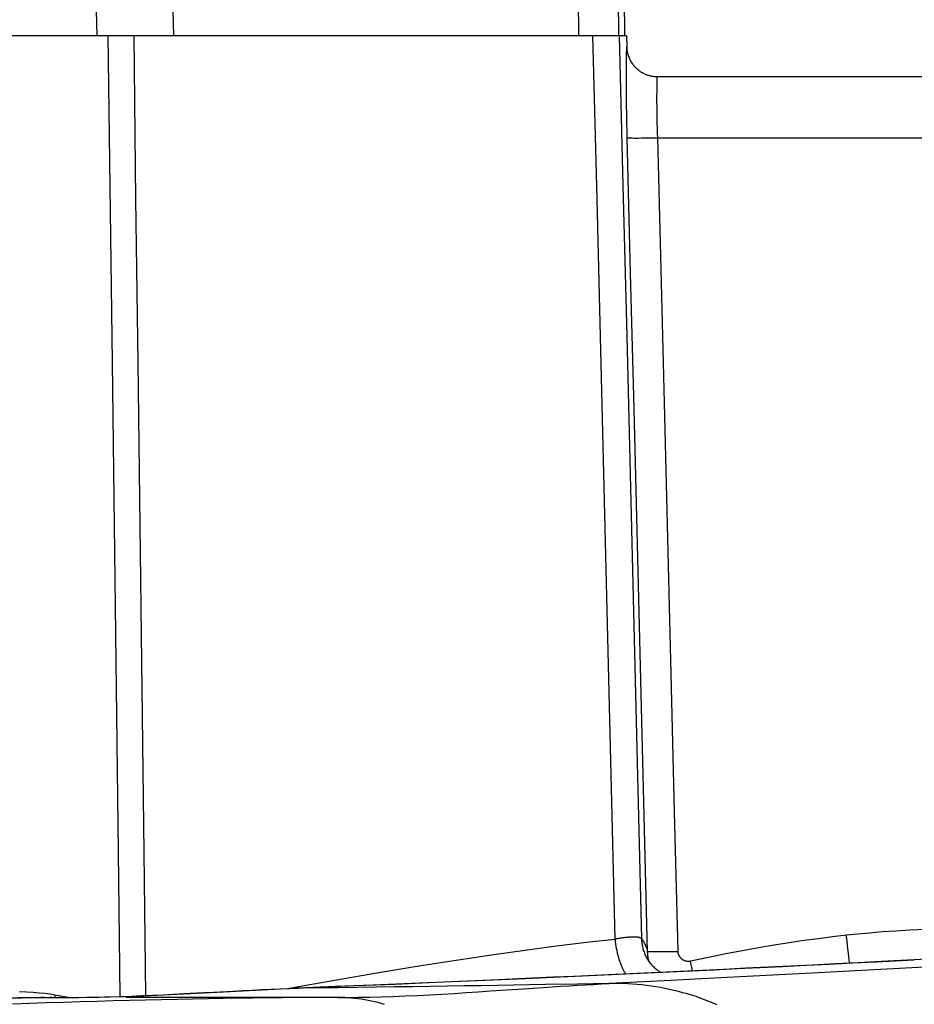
# Model space of a CAD drawing. Header units: millimetres. Extents: x 2060 to 2634, y 1467 to 1764.
# Tile 42 of 64: x 2543.65 to 2545.4, y 1572.1 to 1574.03. Entities that reach past the tile are written whole.
import ezdxf

# ---------------------------------------------------------------- set-up
doc = ezdxf.new("R2010")
doc.units = ezdxf.units.MM

msp = doc.modelspace()

# ---------------------------------------------------------------- linework, layer by layer
at = {"linetype": 'Continuous'}
for p, q in [((2544.8334, 1573.9971), (2544.8275, 1574.6781)), ((2544.743, 1573.9971), (2544.7376, 1574.6426)), ((2544.8216, 1573.9971), (2544.8163, 1574.6411)), ((2543.9478, 1573.9971), (2543.945, 1574.1041)), ((2543.7977, 1573.9971), (2543.7949, 1574.1024)), ((2544.8365, 1573.9971), (2535.5818, 1573.9971)), ((2543.8272, 1573.3567), (2543.8192, 1573.9971)), ((2543.8736, 1573.6766), (2543.8697, 1573.9971)), ((2544.7702, 1573.9971), (2544.7775, 1573.702)), ((2544.8225, 1573.9971), (2544.8298, 1573.7032)), ((2544.8365, 1573.9971), (2544.8371, 1573.9753)), ((2544.8369, 1573.9571), (2544.8371, 1573.9753)), ((2544.8371, 1573.9753), (2544.8371, 1573.9755)), ((2544.8371, 1573.9753), (2544.8371, 1573.9749)), ((2544.8371, 1573.9749), (2544.8371, 1573.9746)), ((2544.8371, 1573.9746), (2544.8372, 1573.9743)), ((2544.8372, 1573.9743), (2544.8372, 1573.9739)), ((2544.8372, 1573.9739), (2544.8372, 1573.9736)), ((2544.8372, 1573.9736), (2544.8372, 1573.9732)), ((2544.8372, 1573.9732), (2544.8372, 1573.9729)), ((2544.8372, 1573.9729), (2544.8373, 1573.9725)), ((2544.8373, 1573.9725), (2544.8373, 1573.9721)), ((2544.8373, 1573.9721), (2544.8373, 1573.9717)), ((2544.8373, 1573.9717), (2544.8374, 1573.9713)), ((2544.8374, 1573.9713), (2544.8374, 1573.9709)), ((2544.8374, 1573.9709), (2544.8375, 1573.9705)), ((2544.8375, 1573.9705), (2544.8375, 1573.9701)), ((2544.8375, 1573.9701), (2544.8375, 1573.9697)), ((2544.8375, 1573.9697), (2544.8376, 1573.9693)), ((2544.8376, 1573.9693), (2544.8377, 1573.9688)), ((2544.8377, 1573.9688), (2544.8377, 1573.9684)), ((2544.8377, 1573.9684), (2544.8378, 1573.9679)), ((2544.8378, 1573.9679), (2544.8379, 1573.9675)), ((2544.8379, 1573.9675), (2544.8379, 1573.967)), ((2544.8367, 1573.9375), (2544.8369, 1573.9571)), ((2544.8379, 1573.967), (2544.838, 1573.9665)), ((2544.838, 1573.9665), (2544.8381, 1573.966)), ((2544.8381, 1573.966), (2544.8382, 1573.9656)), ((2544.8382, 1573.9656), (2544.8383, 1573.9651)), ((2544.8383, 1573.9651), (2544.8384, 1573.9646)), ((2544.8384, 1573.9646), (2544.8385, 1573.9641)), ((2544.8385, 1573.9641), (2544.8386, 1573.9636)), ((2544.8386, 1573.9636), (2544.8387, 1573.9631)), ((2544.8387, 1573.9631), (2544.8389, 1573.9626)), ((2544.8389, 1573.9626), (2544.839, 1573.962)), ((2544.839, 1573.962), (2544.8391, 1573.9615)), ((2544.8391, 1573.9615), (2544.8393, 1573.961)), ((2544.8393, 1573.961), (2544.8394, 1573.9605)), ((2544.8394, 1573.9605), (2544.8396, 1573.9599)), ((2544.8396, 1573.9599), (2544.8398, 1573.9594)), ((2544.8398, 1573.9594), (2544.8399, 1573.9589)), ((2544.8399, 1573.9589), (2544.8401, 1573.9583)), ((2544.8401, 1573.9583), (2544.8403, 1573.9578)), ((2544.8403, 1573.9578), (2544.8405, 1573.9572)), ((2544.8405, 1573.9572), (2544.8407, 1573.9567)), ((2544.8407, 1573.9567), (2544.8409, 1573.9561)), ((2544.8409, 1573.9561), (2544.8411, 1573.9556)), ((2544.8411, 1573.9556), (2544.8413, 1573.955)), ((2544.8413, 1573.955), (2544.8415, 1573.9544)), ((2544.8415, 1573.9544), (2544.8418, 1573.9539)), ((2544.8418, 1573.9539), (2544.842, 1573.9533)), ((2544.842, 1573.9533), (2544.8422, 1573.9527)), ((2544.8422, 1573.9527), (2544.8425, 1573.9522)), ((2544.8425, 1573.9522), (2544.8428, 1573.9516)), ((2544.8428, 1573.9516), (2544.843, 1573.951)), ((2544.843, 1573.951), (2544.8433, 1573.9504)), ((2544.8433, 1573.9504), (2544.8436, 1573.9498)), ((2544.8436, 1573.9498), (2544.8439, 1573.9492)), ((2544.8439, 1573.9492), (2544.8442, 1573.9486)), ((2544.8442, 1573.9486), (2544.8446, 1573.9481)), ((2544.8446, 1573.9481), (2544.8449, 1573.9475)), ((2544.8367, 1573.918), (2544.8367, 1573.9375)), ((2544.8449, 1573.9475), (2544.8453, 1573.9468)), ((2544.8453, 1573.9468), (2544.8456, 1573.9462)), ((2544.8456, 1573.9462), (2544.846, 1573.9456)), ((2544.846, 1573.9456), (2544.8464, 1573.945)), ((2544.8464, 1573.945), (2544.8468, 1573.9444)), ((2544.8468, 1573.9444), (2544.8472, 1573.9438)), ((2544.8472, 1573.9438), (2544.8476, 1573.9432)), ((2544.8476, 1573.9432), (2544.848, 1573.9426)), ((2544.848, 1573.9426), (2544.8484, 1573.9419)), ((2544.8484, 1573.9419), (2544.8489, 1573.9413)), ((2544.8489, 1573.9413), (2544.8494, 1573.9407)), ((2544.8494, 1573.9407), (2544.8498, 1573.9401)), ((2544.8498, 1573.9401), (2544.8503, 1573.9395)), ((2544.8503, 1573.9395), (2544.8508, 1573.9388)), ((2544.8508, 1573.9388), (2544.8514, 1573.9382)), ((2544.8514, 1573.9382), (2544.8519, 1573.9376)), ((2544.8519, 1573.9376), (2544.8524, 1573.937)), ((2544.8524, 1573.937), (2544.853, 1573.9364)), ((2544.853, 1573.9364), (2544.8536, 1573.9357)), ((2544.8536, 1573.9357), (2544.8542, 1573.9351)), ((2544.8542, 1573.9351), (2544.8548, 1573.9345)), ((2544.8548, 1573.9345), (2544.8554, 1573.9339)), ((2544.8554, 1573.9339), (2544.8561, 1573.9333)), ((2544.8561, 1573.9333), (2544.8568, 1573.9327)), ((2544.8568, 1573.9327), (2544.8574, 1573.932)), ((2544.8574, 1573.932), (2544.8581, 1573.9314)), ((2544.8581, 1573.9314), (2544.8589, 1573.9308)), ((2544.8589, 1573.9308), (2544.8596, 1573.9302)), ((2544.8596, 1573.9302), (2544.8604, 1573.9296)), ((2544.8604, 1573.9296), (2544.8612, 1573.929)), ((2544.8612, 1573.929), (2544.862, 1573.9284)), ((2544.8367, 1573.8987), (2544.8367, 1573.918)), ((2544.862, 1573.9284), (2544.8629, 1573.9278)), ((2544.8629, 1573.9278), (2544.8638, 1573.9272)), ((2544.8638, 1573.9272), (2544.8647, 1573.9266)), ((2544.8647, 1573.9266), (2544.8656, 1573.926)), ((2544.8656, 1573.926), (2544.8666, 1573.9254)), ((2544.8666, 1573.9254), (2544.8676, 1573.9248)), ((2544.8676, 1573.9248), (2544.8687, 1573.9242)), ((2544.8687, 1573.9242), (2544.8697, 1573.9237)), ((2544.8697, 1573.9237), (2544.8708, 1573.9231)), ((2544.8708, 1573.9231), (2544.872, 1573.9226)), ((2544.872, 1573.9226), (2544.8732, 1573.922)), ((2544.8732, 1573.922), (2544.8744, 1573.9215)), ((2544.8744, 1573.9215), (2544.8756, 1573.921)), ((2544.8756, 1573.921), (2544.8769, 1573.9206)), ((2544.8769, 1573.9206), (2544.8782, 1573.9201)), ((2544.8782, 1573.9201), (2544.8796, 1573.9197)), ((2544.8796, 1573.9197), (2544.881, 1573.9193)), ((2544.881, 1573.9193), (2544.8824, 1573.9189)), ((2544.8824, 1573.9189), (2544.8839, 1573.9185)), ((2544.8839, 1573.9185), (2544.8855, 1573.9182)), ((2544.8855, 1573.9182), (2544.8871, 1573.9179)), ((2544.8871, 1573.9179), (2544.8888, 1573.9176)), ((2544.8888, 1573.9176), (2544.8905, 1573.9174)), ((2544.8905, 1573.9174), (2544.8922, 1573.9173)), ((2544.8922, 1573.9173), (2544.894, 1573.9171)), ((2544.894, 1573.9171), (2544.8958, 1573.9171)), ((2544.8958, 1573.9171), (2544.8971, 1573.9171)), ((2544.8969, 1573.9074), (2544.8971, 1573.9171)), ((2544.8971, 1573.9171), (2545.5511, 1573.9171)), ((2544.8367, 1573.881), (2544.8367, 1573.8987)), ((2544.8967, 1573.8882), (2544.8968, 1573.8973)), ((2544.8968, 1573.8973), (2544.8969, 1573.9074)), ((2544.8369, 1573.8622), (2544.8367, 1573.881)), ((2544.8966, 1573.8777), (2544.8967, 1573.8882)), ((2544.8966, 1573.8683), (2544.8966, 1573.8777)), ((2544.8372, 1573.8424), (2544.8369, 1573.8622)), ((2544.8967, 1573.8582), (2544.8966, 1573.8683)), ((2544.8968, 1573.8474), (2544.8967, 1573.8582)), ((2544.8374, 1573.8261), (2544.8372, 1573.8424)), ((2544.8969, 1573.8361), (2544.8968, 1573.8474)), ((2544.8972, 1573.8244), (2544.8969, 1573.8361)), ((2544.8378, 1573.8095), (2544.8374, 1573.8261)), ((2544.8974, 1573.8154), (2544.8972, 1573.8244)), ((2544.8977, 1573.8063), (2544.8974, 1573.8154)), ((2544.8381, 1573.7971), (2544.8378, 1573.8095)), ((2544.8381, 1573.7971), (2544.8382, 1573.7971)), ((2544.8448, 1573.5309), (2544.8381, 1573.7971)), ((2544.8382, 1573.7971), (2544.8383, 1573.797)), ((2544.8383, 1573.797), (2544.8385, 1573.797)), ((2544.8385, 1573.797), (2544.8388, 1573.7969)), ((2544.8388, 1573.7969), (2544.8391, 1573.7969)), ((2544.8391, 1573.7969), (2544.8395, 1573.7969)), ((2544.8395, 1573.7969), (2544.8399, 1573.7968)), ((2544.8399, 1573.7968), (2544.8403, 1573.7968)), ((2544.8403, 1573.7968), (2544.8408, 1573.7968)), ((2544.8408, 1573.7968), (2544.8414, 1573.7967)), ((2544.8414, 1573.7967), (2544.842, 1573.7967)), ((2544.842, 1573.7967), (2544.8426, 1573.7967)), ((2544.8426, 1573.7967), (2544.8433, 1573.7967)), ((2544.8433, 1573.7967), (2544.8449, 1573.7966)), ((2544.8449, 1573.7966), (2544.8466, 1573.7966)), ((2544.8466, 1573.7966), (2544.8485, 1573.7966)), ((2544.8485, 1573.7966), (2544.8517, 1573.7965)), ((2544.8517, 1573.7965), (2544.8552, 1573.7965)), ((2544.8552, 1573.7965), (2544.8605, 1573.7965)), ((2544.8605, 1573.7965), (2544.8662, 1573.7966)), ((2544.8662, 1573.7966), (2544.8724, 1573.7966)), ((2544.8724, 1573.7966), (2544.8789, 1573.7967)), ((2544.8789, 1573.7967), (2544.8875, 1573.7969)), ((2544.8875, 1573.7969), (2544.8962, 1573.7971)), ((2544.8962, 1573.7971), (2544.898, 1573.7971)), ((2544.898, 1573.7971), (2544.8977, 1573.8063)), ((2544.898, 1573.7971), (2545.5518, 1573.7971)), ((2544.9045, 1573.5384), (2544.898, 1573.7971)), ((2544.7775, 1573.702), (2544.7848, 1573.4067)), ((2544.8298, 1573.7032), (2544.8371, 1573.4077)), ((2543.8776, 1573.356), (2543.8736, 1573.6766)), ((2544.8515, 1573.2646), (2544.8448, 1573.5309)), ((2544.9111, 1573.2766), (2544.9045, 1573.5384)), ((2544.7848, 1573.4067), (2544.7921, 1573.1112)), ((2544.8371, 1573.4077), (2544.8445, 1573.1094)), ((2543.8312, 1573.0362), (2543.8272, 1573.3567)), ((2543.8855, 1572.7148), (2543.8776, 1573.356)), ((2544.9244, 1572.7442), (2544.9111, 1573.2766)), ((2544.8581, 1572.9984), (2544.8515, 1573.2646)), ((2544.7921, 1573.1112), (2544.7994, 1572.8156)), ((2544.8445, 1573.1094), (2544.8591, 1572.5166)), ((2543.8351, 1572.7157), (2543.8312, 1573.0362)), ((2544.8714, 1572.4659), (2544.8581, 1572.9984)), ((2544.7994, 1572.8156), (2544.814, 1572.2238)), ((2544.9312, 1572.4734), (2544.9244, 1572.7442)), ((2543.8391, 1572.395), (2543.8351, 1572.7157)), ((2543.8894, 1572.3941), (2543.8855, 1572.7148)), ((2544.8591, 1572.5166), (2544.8663, 1572.224)), ((2544.8781, 1572.1996), (2544.8714, 1572.4659)), ((2544.938, 1572.1996), (2544.9312, 1572.4734)), ((2543.8426, 1572.111), (2543.8391, 1572.395)), ((2543.8928, 1572.1129), (2543.8894, 1572.3941)), ((2544.8349, 1572.2272), (2544.8366, 1572.2274)), ((2544.8366, 1572.2274), (2544.8382, 1572.2275)), ((2544.8382, 1572.2275), (2544.8399, 1572.2277)), ((2544.8399, 1572.2277), (2544.8415, 1572.2278)), ((2544.8415, 1572.2278), (2544.843, 1572.2279)), ((2544.843, 1572.2279), (2544.8445, 1572.228)), ((2544.8445, 1572.228), (2544.846, 1572.2281)), ((2544.846, 1572.2281), (2544.8474, 1572.2282)), ((2544.8474, 1572.2282), (2544.8488, 1572.2282)), ((2544.8488, 1572.2282), (2544.8502, 1572.2283)), ((2544.8502, 1572.2283), (2544.8514, 1572.2283)), ((2544.8514, 1572.2283), (2544.8527, 1572.2283)), ((2544.8527, 1572.2283), (2544.8539, 1572.2282)), ((2544.8539, 1572.2282), (2544.855, 1572.2282)), ((2544.855, 1572.2282), (2544.8561, 1572.2281)), ((2544.8561, 1572.2281), (2544.8571, 1572.228)), ((2544.8571, 1572.228), (2544.8581, 1572.2279)), ((2544.8581, 1572.2279), (2544.8591, 1572.2278)), ((2544.8591, 1572.2278), (2544.8599, 1572.2276)), ((2544.8599, 1572.2276), (2544.8608, 1572.2274)), ((2544.8608, 1572.2274), (2544.8616, 1572.2272)), ((2544.8616, 1572.2272), (2544.8623, 1572.227)), ((2545.2413, 1572.228), (2545.2135, 1572.2244)), ((2545.2685, 1572.2311), (2545.2413, 1572.228)), ((2545.2903, 1572.2334), (2545.2685, 1572.2311)), ((2545.2689, 1572.2275), (2545.2685, 1572.2311)), ((2545.2693, 1572.224), (2545.2689, 1572.2275)), ((2545.3137, 1572.2355), (2545.2903, 1572.2334)), ((2545.3386, 1572.2376), (2545.3137, 1572.2355)), ((2545.3653, 1572.2394), (2545.3386, 1572.2376)), ((2545.394, 1572.2411), (2545.3653, 1572.2394)), ((2545.4245, 1572.2426), (2545.394, 1572.2411)), ((2544.6373, 1572.202), (2544.6992, 1572.2102)), ((2544.6992, 1572.2102), (2544.7582, 1572.2175)), ((2544.7582, 1572.2175), (2544.814, 1572.2238)), ((2544.814, 1572.2238), (2544.816, 1572.2242)), ((2544.814, 1572.2238), (2544.8142, 1572.2216)), ((2544.8142, 1572.2216), (2544.8145, 1572.2194)), ((2544.8145, 1572.2194), (2544.8148, 1572.2173)), ((2544.8148, 1572.2173), (2544.8151, 1572.2151)), ((2544.8151, 1572.2151), (2544.8154, 1572.213)), ((2544.8154, 1572.213), (2544.8157, 1572.2108)), ((2544.8157, 1572.2108), (2544.8161, 1572.2087)), ((2544.816, 1572.2242), (2544.818, 1572.2246)), ((2544.8161, 1572.2087), (2544.8165, 1572.2066)), ((2544.818, 1572.2246), (2544.82, 1572.2249)), ((2544.82, 1572.2249), (2544.822, 1572.2253)), ((2544.822, 1572.2253), (2544.8239, 1572.2256)), ((2544.8239, 1572.2256), (2544.8258, 1572.2259)), ((2544.8258, 1572.2259), (2544.8277, 1572.2262)), ((2544.8277, 1572.2262), (2544.8295, 1572.2265)), ((2544.8295, 1572.2265), (2544.8313, 1572.2267)), ((2544.8313, 1572.2267), (2544.8331, 1572.2269)), ((2544.8331, 1572.2269), (2544.8349, 1572.2272)), ((2544.8623, 1572.227), (2544.8629, 1572.2268)), ((2544.8629, 1572.2268), (2544.8636, 1572.2265)), ((2544.8636, 1572.2265), (2544.8641, 1572.2262)), ((2544.8641, 1572.2262), (2544.8646, 1572.2259)), ((2544.8646, 1572.2259), (2544.8651, 1572.2256)), ((2544.8651, 1572.2256), (2544.8655, 1572.2252)), ((2544.8655, 1572.2252), (2544.8658, 1572.2249)), ((2544.8658, 1572.2249), (2544.8661, 1572.2245)), ((2544.8661, 1572.2245), (2544.8663, 1572.224)), ((2544.8663, 1572.224), (2544.8681, 1572.2215)), ((2544.8663, 1572.224), (2544.8664, 1572.2218)), ((2544.8664, 1572.2218), (2544.8665, 1572.2197)), ((2544.8665, 1572.2197), (2544.8667, 1572.2175)), ((2544.8667, 1572.2175), (2544.8669, 1572.2153)), ((2544.8669, 1572.2153), (2544.8672, 1572.2131)), ((2544.8672, 1572.2131), (2544.8676, 1572.2109)), ((2544.8676, 1572.2109), (2544.868, 1572.2088)), ((2544.868, 1572.2088), (2544.8685, 1572.2067)), ((2544.8681, 1572.2215), (2544.8699, 1572.2189)), ((2544.8699, 1572.2189), (2544.8715, 1572.216)), ((2544.8715, 1572.216), (2544.873, 1572.2131)), ((2544.873, 1572.2131), (2544.8744, 1572.2099)), ((2544.8744, 1572.2099), (2544.8758, 1572.2066)), ((2545.1266, 1572.2116), (2545.096, 1572.2064)), ((2545.1563, 1572.2163), (2545.1266, 1572.2116)), ((2545.1852, 1572.2206), (2545.1563, 1572.2163)), ((2545.2135, 1572.2244), (2545.1852, 1572.2206)), ((2545.2697, 1572.2205), (2545.2693, 1572.224)), ((2545.2701, 1572.217), (2545.2697, 1572.2205)), ((2545.2704, 1572.2136), (2545.2701, 1572.217)), ((2545.2708, 1572.2102), (2545.2704, 1572.2136)), ((2545.2714, 1572.2054), (2545.2708, 1572.2102)), ((2544.5025, 1572.1825), (2544.5718, 1572.1929)), ((2544.5718, 1572.1929), (2544.6373, 1572.202)), ((2544.8165, 1572.2066), (2544.8168, 1572.2045)), ((2544.8168, 1572.2045), (2544.8173, 1572.2024)), ((2544.8173, 1572.2024), (2544.8177, 1572.2003)), ((2544.8177, 1572.2003), (2544.8181, 1572.1982)), ((2544.8181, 1572.1982), (2544.8186, 1572.1962)), ((2544.8186, 1572.1962), (2544.8191, 1572.1942)), ((2544.8191, 1572.1942), (2544.8196, 1572.1922)), ((2544.8196, 1572.1922), (2544.8201, 1572.1903)), ((2544.8201, 1572.1903), (2544.8207, 1572.1883)), ((2544.8685, 1572.2067), (2544.8691, 1572.2045)), ((2544.8691, 1572.2045), (2544.8697, 1572.2024)), ((2544.8697, 1572.2024), (2544.8703, 1572.2003)), ((2544.8703, 1572.2003), (2544.8711, 1572.1983)), ((2544.8711, 1572.1983), (2544.8718, 1572.1962)), ((2544.8718, 1572.1962), (2544.8727, 1572.1942)), ((2544.8727, 1572.1942), (2544.8736, 1572.1922)), ((2544.8736, 1572.1922), (2544.8745, 1572.1902)), ((2544.8745, 1572.1902), (2544.8755, 1572.1883)), ((2544.8758, 1572.2066), (2544.877, 1572.2032)), ((2544.877, 1572.2032), (2544.8781, 1572.1996)), ((2544.8781, 1572.1996), (2544.8782, 1572.1995)), ((2544.8781, 1572.1974), (2544.8781, 1572.1996)), ((2544.8783, 1572.1952), (2544.8781, 1572.1974)), ((2544.8782, 1572.1995), (2544.8784, 1572.1995)), ((2544.8785, 1572.1931), (2544.8783, 1572.1952)), ((2544.8784, 1572.1995), (2544.8786, 1572.1995)), ((2544.8787, 1572.1909), (2544.8785, 1572.1931)), ((2544.8786, 1572.1995), (2544.8788, 1572.1994)), ((2544.879, 1572.1887), (2544.8787, 1572.1909)), ((2544.8788, 1572.1994), (2544.8792, 1572.1994)), ((2544.8794, 1572.1866), (2544.879, 1572.1887)), ((2544.8792, 1572.1994), (2544.8795, 1572.1994)), ((2544.8795, 1572.1994), (2544.8799, 1572.1993)), ((2544.8799, 1572.1993), (2544.8804, 1572.1993)), ((2544.8804, 1572.1993), (2544.8809, 1572.1993)), ((2544.8809, 1572.1993), (2544.8815, 1572.1992)), ((2544.8815, 1572.1992), (2544.8821, 1572.1992)), ((2544.8821, 1572.1992), (2544.8828, 1572.1992)), ((2544.8828, 1572.1992), (2544.8835, 1572.1992)), ((2544.8835, 1572.1992), (2544.885, 1572.1991)), ((2544.885, 1572.1991), (2544.8868, 1572.1991)), ((2544.8868, 1572.1991), (2544.8887, 1572.199)), ((2544.8887, 1572.199), (2544.8919, 1572.199)), ((2544.8919, 1572.199), (2544.8954, 1572.199)), ((2544.8954, 1572.199), (2544.9006, 1572.199)), ((2544.9006, 1572.199), (2544.9064, 1572.199)), ((2544.9064, 1572.199), (2544.9125, 1572.1991)), ((2544.9125, 1572.1991), (2544.9207, 1572.1992)), ((2544.9207, 1572.1992), (2544.9292, 1572.1994)), ((2544.9292, 1572.1994), (2544.938, 1572.1996)), ((2544.938, 1572.1988), (2544.938, 1572.1996)), ((2544.9381, 1572.198), (2544.938, 1572.1988)), ((2544.9382, 1572.1973), (2544.9381, 1572.198)), ((2544.9383, 1572.1965), (2544.9382, 1572.1973)), ((2544.9384, 1572.1957), (2544.9383, 1572.1965)), ((2544.9386, 1572.195), (2544.9384, 1572.1957)), ((2544.9388, 1572.1942), (2544.9386, 1572.195)), ((2544.9391, 1572.1935), (2544.9388, 1572.1942)), ((2544.9394, 1572.1927), (2544.9391, 1572.1935)), ((2544.9396, 1572.192), (2544.9394, 1572.1927)), ((2544.94, 1572.1913), (2544.9396, 1572.192)), ((2544.9403, 1572.1906), (2544.94, 1572.1913)), ((2544.9407, 1572.1899), (2544.9403, 1572.1906)), ((2544.9411, 1572.1892), (2544.9407, 1572.1899)), ((2544.9415, 1572.1886), (2544.9411, 1572.1892)), ((2544.942, 1572.1879), (2544.9415, 1572.1886)), ((2545.0316, 1572.1944), (2544.9976, 1572.1876)), ((2545.0644, 1572.2007), (2545.0316, 1572.1944)), ((2545.096, 1572.2064), (2545.0644, 1572.2007)), ((2545.2719, 1572.2007), (2545.2714, 1572.2054)), ((2545.2725, 1572.1949), (2545.2719, 1572.2007)), ((2545.2745, 1572.1779), (2545.2725, 1572.1949)), ((2544.3504, 1572.158), (2544.4288, 1572.171)), ((2544.4288, 1572.171), (2544.5025, 1572.1825)), ((2544.8207, 1572.1883), (2544.8212, 1572.1864)), ((2544.8212, 1572.1864), (2544.8218, 1572.1845)), ((2544.8218, 1572.1845), (2544.8223, 1572.1827)), ((2544.8223, 1572.1827), (2544.8229, 1572.1809)), ((2544.8229, 1572.1809), (2544.8235, 1572.1791)), ((2544.8235, 1572.1791), (2544.8242, 1572.1774)), ((2544.8242, 1572.1774), (2544.8248, 1572.1757)), ((2544.8248, 1572.1757), (2544.8254, 1572.174)), ((2544.8254, 1572.174), (2544.8261, 1572.1724)), ((2544.8261, 1572.1724), (2544.8268, 1572.1708)), ((2544.8268, 1572.1708), (2544.8274, 1572.1692)), ((2544.8755, 1572.1883), (2544.8766, 1572.1864)), ((2544.8766, 1572.1864), (2544.8777, 1572.1845)), ((2544.8777, 1572.1845), (2544.8788, 1572.1826)), ((2544.8788, 1572.1826), (2544.8801, 1572.1808)), ((2544.8799, 1572.1844), (2544.8794, 1572.1866)), ((2544.8803, 1572.1823), (2544.8799, 1572.1844)), ((2544.8801, 1572.1808), (2544.8813, 1572.179)), ((2544.8809, 1572.1802), (2544.8803, 1572.1823)), ((2544.8808, 1572.1803), (2544.8808, 1572.1804)), ((2544.8808, 1572.1804), (2544.8808, 1572.1804)), ((2544.8808, 1572.1804), (2544.8808, 1572.1802)), ((2544.8808, 1572.1802), (2544.881, 1572.1799)), ((2544.8809, 1572.18), (2544.8809, 1572.1802)), ((2544.881, 1572.1799), (2544.8813, 1572.1794)), ((2544.8813, 1572.1794), (2544.8817, 1572.1788)), ((2544.8813, 1572.179), (2544.8826, 1572.1772)), ((2544.8817, 1572.1788), (2544.8822, 1572.178)), ((2544.8822, 1572.178), (2544.8828, 1572.177)), ((2544.8826, 1572.1772), (2544.8836, 1572.176)), ((2544.8828, 1572.177), (2544.8836, 1572.176)), ((2544.8836, 1572.176), (2544.8845, 1572.175)), ((2544.8845, 1572.175), (2544.8858, 1572.1734)), ((2544.8858, 1572.1734), (2544.8872, 1572.1718)), ((2544.8872, 1572.1718), (2544.8887, 1572.1703)), ((2544.8887, 1572.1703), (2544.8901, 1572.1689)), ((2544.9425, 1572.1873), (2544.942, 1572.1879)), ((2544.943, 1572.1867), (2544.9425, 1572.1873)), ((2544.9435, 1572.1861), (2544.943, 1572.1867)), ((2544.944, 1572.1856), (2544.9435, 1572.1861)), ((2544.9446, 1572.185), (2544.944, 1572.1856)), ((2544.9452, 1572.1845), (2544.9446, 1572.185)), ((2544.9458, 1572.184), (2544.9452, 1572.1845)), ((2544.9464, 1572.1835), (2544.9458, 1572.184)), ((2544.947, 1572.1831), (2544.9464, 1572.1835)), ((2544.9477, 1572.1827), (2544.947, 1572.1831)), ((2544.9483, 1572.1823), (2544.9477, 1572.1827)), ((2544.949, 1572.1819), (2544.9483, 1572.1823)), ((2544.9497, 1572.1816), (2544.949, 1572.1819)), ((2544.9504, 1572.1813), (2544.9497, 1572.1816)), ((2544.9511, 1572.181), (2544.9504, 1572.1813)), ((2544.9518, 1572.1807), (2544.9511, 1572.181)), ((2544.9526, 1572.1805), (2544.9518, 1572.1807)), ((2544.9533, 1572.1803), (2544.9526, 1572.1805)), ((2544.9541, 1572.1801), (2544.9533, 1572.1803)), ((2544.9548, 1572.18), (2544.9541, 1572.1801)), ((2544.9556, 1572.1799), (2544.9548, 1572.18)), ((2544.9563, 1572.1798), (2544.9556, 1572.1799)), ((2544.9571, 1572.1797), (2544.9563, 1572.1798)), ((2544.9579, 1572.1797), (2544.9571, 1572.1797)), ((2544.9586, 1572.1797), (2544.9579, 1572.1797)), ((2544.9594, 1572.1797), (2544.9586, 1572.1797)), ((2544.9601, 1572.1798), (2544.9594, 1572.1797)), ((2544.9609, 1572.1799), (2544.9601, 1572.1798)), ((2544.9616, 1572.18), (2544.9609, 1572.1799)), ((2544.9624, 1572.1801), (2544.9616, 1572.18)), ((2544.9976, 1572.1876), (2544.9624, 1572.1801)), ((2544.9664, 1572.1614), (2544.9624, 1572.1801)), ((2545.0987, 1572.1677), (2545.1439, 1572.1699)), ((2545.1585, 1572.1705), (2545.1147, 1572.1684)), ((2545.1439, 1572.1699), (2545.1894, 1572.1722)), ((2545.2026, 1572.1727), (2545.1585, 1572.1705)), ((2545.1894, 1572.1722), (2545.2352, 1572.1745)), ((2545.2469, 1572.1749), (2545.2026, 1572.1727)), ((2545.6167, 1572.1786), (2545.2132, 1572.1575)), ((2545.2352, 1572.1745), (2545.2814, 1572.1768)), ((2545.2916, 1572.1772), (2545.2469, 1572.1749)), ((2545.2746, 1572.1765), (2545.2745, 1572.1779)), ((2545.2814, 1572.1768), (2545.3279, 1572.1792)), ((2545.3365, 1572.1795), (2545.2916, 1572.1772)), ((2545.3279, 1572.1792), (2545.4018, 1572.183)), ((2545.4271, 1572.1842), (2545.3365, 1572.1795)), ((2544.2671, 1572.1437), (2544.3504, 1572.158)), ((2544.7335, 1572.1505), (2544.6926, 1572.1487)), ((2544.7074, 1572.1495), (2544.7496, 1572.1514)), ((2544.7747, 1572.1524), (2544.7335, 1572.1505)), ((2544.7496, 1572.1514), (2544.792, 1572.1533)), ((2544.8161, 1572.1543), (2544.7747, 1572.1524)), ((2544.792, 1572.1533), (2544.8349, 1572.1553)), ((2544.8579, 1572.1562), (2544.8161, 1572.1543)), ((2544.8274, 1572.1692), (2544.8281, 1572.1677)), ((2544.8281, 1572.1677), (2544.8288, 1572.1662)), ((2544.8288, 1572.1662), (2544.8295, 1572.1648)), ((2544.8295, 1572.1648), (2544.8303, 1572.1634)), ((2544.8303, 1572.1634), (2544.831, 1572.1621)), ((2544.831, 1572.1621), (2544.8317, 1572.1608)), ((2544.8317, 1572.1608), (2544.8325, 1572.1596)), ((2544.8325, 1572.1596), (2544.8332, 1572.1584)), ((2544.8332, 1572.1584), (2544.834, 1572.1573)), ((2544.834, 1572.1573), (2544.8347, 1572.1562)), ((2544.8347, 1572.1562), (2544.8354, 1572.1553)), ((2544.8349, 1572.1553), (2544.878, 1572.1573)), ((2544.9, 1572.1581), (2544.8579, 1572.1562)), ((2544.878, 1572.1573), (2544.9215, 1572.1593)), ((2544.8901, 1572.1689), (2544.8916, 1572.1675)), ((2544.8916, 1572.1675), (2544.893, 1572.1662)), ((2544.893, 1572.1662), (2544.8945, 1572.165)), ((2544.8945, 1572.165), (2544.896, 1572.1638)), ((2544.896, 1572.1638), (2544.8974, 1572.1627)), ((2544.8974, 1572.1627), (2544.8989, 1572.1616)), ((2544.8989, 1572.1616), (2544.9003, 1572.1607)), ((2544.9424, 1572.1601), (2544.9, 1572.1581)), ((2544.9003, 1572.1607), (2544.9017, 1572.1597)), ((2544.9017, 1572.1597), (2544.9031, 1572.1589)), ((2544.9031, 1572.1589), (2544.9038, 1572.1585)), ((2544.9215, 1572.1593), (2544.9653, 1572.1614)), ((2544.9851, 1572.1621), (2544.9424, 1572.1601)), ((2544.9653, 1572.1614), (2545.0094, 1572.1634)), ((2545.028, 1572.1642), (2544.9851, 1572.1621)), ((2545.0094, 1572.1634), (2545.0539, 1572.1656)), ((2545.2132, 1572.1575), (2545.022, 1572.1476)), ((2545.0712, 1572.1663), (2545.028, 1572.1642)), ((2545.0539, 1572.1656), (2545.0987, 1572.1677)), ((2545.1147, 1572.1684), (2545.0712, 1572.1663)), ((2544.1781, 1572.1279), (2544.2671, 1572.1437)), ((2544.2288, 1572.129), (2544.305, 1572.1322)), ((2544.3394, 1572.1334), (2544.2647, 1572.1303)), ((2544.305, 1572.1322), (2544.3826, 1572.1354)), ((2544.4155, 1572.1366), (2544.3394, 1572.1334)), ((2544.3826, 1572.1354), (2544.4617, 1572.1388)), ((2544.493, 1572.1399), (2544.4155, 1572.1366)), ((2544.4511, 1572.1306), (2544.4166, 1572.1301)), ((2544.4849, 1572.1311), (2544.4511, 1572.1306)), ((2544.4617, 1572.1388), (2544.5422, 1572.1422)), ((2544.5181, 1572.1316), (2544.4849, 1572.1311)), ((2544.5719, 1572.1433), (2544.493, 1572.1399)), ((2544.5508, 1572.1321), (2544.5181, 1572.1316)), ((2544.5422, 1572.1422), (2544.6241, 1572.1458)), ((2544.6149, 1572.1331), (2544.5508, 1572.1321)), ((2544.652, 1572.1469), (2544.5719, 1572.1433)), ((2544.6779, 1572.1342), (2544.6149, 1572.1331)), ((2544.6241, 1572.1458), (2544.6656, 1572.1477)), ((2544.6926, 1572.1487), (2544.652, 1572.1469)), ((2544.6656, 1572.1477), (2544.7074, 1572.1495)), ((2544.7404, 1572.1353), (2544.6779, 1572.1342)), ((2544.6908, 1572.13), (2544.7079, 1572.1311)), ((2544.7079, 1572.1311), (2544.7245, 1572.1321)), ((2544.7245, 1572.1321), (2544.7405, 1572.1331)), ((2544.8028, 1572.1365), (2544.7404, 1572.1353)), ((2544.7405, 1572.1331), (2544.7562, 1572.134)), ((2544.7562, 1572.134), (2544.7717, 1572.1348)), ((2544.7717, 1572.1348), (2544.7873, 1572.1357)), ((2544.7873, 1572.1357), (2544.8028, 1572.1365)), ((2544.911, 1572.1419), (2544.8028, 1572.1365)), ((2544.8118, 1572.1366), (2544.8028, 1572.1365)), ((2544.8208, 1572.1365), (2544.8118, 1572.1366)), ((2544.8299, 1572.1363), (2544.8208, 1572.1365)), ((2544.8391, 1572.1358), (2544.8299, 1572.1363)), ((2544.8482, 1572.1353), (2544.8391, 1572.1358)), ((2544.8574, 1572.1345), (2544.8482, 1572.1353)), ((2544.8666, 1572.1336), (2544.8574, 1572.1345)), ((2544.8757, 1572.1326), (2544.8666, 1572.1336)), ((2544.8849, 1572.1314), (2544.8757, 1572.1326)), ((2544.894, 1572.13), (2544.8849, 1572.1314)), ((2545.022, 1572.1476), (2544.911, 1572.1419)), ((2543.6451, 1572.1208), (2543.6587, 1572.1201)), ((2543.6587, 1572.1201), (2543.6717, 1572.1193)), ((2543.6717, 1572.1193), (2543.6837, 1572.1183)), ((2543.6837, 1572.1183), (2543.6949, 1572.1172)), ((2543.6949, 1572.1172), (2543.705, 1572.1159)), ((2543.705, 1572.1159), (2543.7144, 1572.1144)), ((2543.7144, 1572.1144), (2543.726, 1572.1124)), ((2543.7144, 1572.1142), (2543.7144, 1572.1122)), ((2543.7144, 1572.1122), (2543.7145, 1572.1101)), ((2543.726, 1572.1124), (2543.7373, 1572.1103)), ((2543.8432, 1572.111), (2543.8642, 1572.1118)), ((2543.8503, 1572.1111), (2543.8887, 1572.1125)), ((2543.8642, 1572.1118), (2543.8852, 1572.1126)), ((2543.8852, 1572.1126), (2543.9061, 1572.1135)), ((2543.8887, 1572.1125), (2543.9277, 1572.1142)), ((2543.9061, 1572.1135), (2543.9268, 1572.1145)), ((2543.9268, 1572.1145), (2543.9473, 1572.1155)), ((2543.9277, 1572.1142), (2543.9669, 1572.1161)), ((2543.9473, 1572.1155), (2543.9674, 1572.1165)), ((2543.9669, 1572.1161), (2544.0062, 1572.1181)), ((2543.9674, 1572.1165), (2544.0069, 1572.1186)), ((2544.0062, 1572.1181), (2544.0452, 1572.1202)), ((2544.0069, 1572.1186), (2544.0262, 1572.1196)), ((2544.0262, 1572.1196), (2544.0643, 1572.1216)), ((2544.0452, 1572.1202), (2544.0836, 1572.1222)), ((2544.0643, 1572.1216), (2544.083, 1572.1226)), ((2544.083, 1572.1226), (2544.1017, 1572.1235)), ((2544.0836, 1572.1222), (2544.121, 1572.1241)), ((2544.1017, 1572.1235), (2544.1202, 1572.1244)), ((2544.1202, 1572.1244), (2544.1387, 1572.1253)), ((2544.121, 1572.1241), (2544.1569, 1572.1258)), ((2544.1387, 1572.1253), (2544.1571, 1572.1261)), ((2544.1569, 1572.1258), (2544.1915, 1572.1273)), ((2544.1571, 1572.1261), (2544.1752, 1572.1268)), ((2544.1716, 1572.1267), (2544.1781, 1572.1279)), ((2544.1752, 1572.1268), (2544.2288, 1572.129)), ((2544.183, 1572.1271), (2544.1755, 1572.1268)), ((2544.1915, 1572.1273), (2544.183, 1572.1271)), ((2544.2647, 1572.1303), (2544.1915, 1572.1273)), ((2544.2316, 1572.1277), (2544.1915, 1572.1273)), ((2544.2706, 1572.1282), (2544.2316, 1572.1277)), ((2544.3085, 1572.1287), (2544.2706, 1572.1282)), ((2544.3454, 1572.1291), (2544.3085, 1572.1287)), ((2544.3814, 1572.1296), (2544.3454, 1572.1291)), ((2544.3783, 1572.1111), (2544.4019, 1572.112)), ((2544.4166, 1572.1301), (2544.3814, 1572.1296)), ((2544.4019, 1572.112), (2544.4258, 1572.1131)), ((2544.4258, 1572.1131), (2544.4499, 1572.1143)), ((2544.4499, 1572.1143), (2544.474, 1572.1157)), ((2544.474, 1572.1157), (2544.4981, 1572.1171)), ((2544.4981, 1572.1171), (2544.5221, 1572.1187)), ((2544.5221, 1572.1187), (2544.5457, 1572.1202)), ((2544.5457, 1572.1202), (2544.5689, 1572.1218)), ((2544.5689, 1572.1218), (2544.6343, 1572.1263)), ((2544.6343, 1572.1263), (2544.654, 1572.1276)), ((2544.654, 1572.1276), (2544.6728, 1572.1288)), ((2544.6728, 1572.1288), (2544.6908, 1572.13)), ((2544.903, 1572.1284), (2544.894, 1572.13)), ((2544.912, 1572.1267), (2544.903, 1572.1284)), ((2544.921, 1572.1249), (2544.912, 1572.1267)), ((2544.9299, 1572.1229), (2544.921, 1572.1249)), ((2544.9387, 1572.1207), (2544.9299, 1572.1229)), ((2544.9474, 1572.1184), (2544.9387, 1572.1207)), ((2544.9561, 1572.1159), (2544.9474, 1572.1184)), ((2544.9647, 1572.1133), (2544.9561, 1572.1159)), ((2544.9732, 1572.1106), (2544.9647, 1572.1133)), ((2543.6297, 1572.1083), (2543.6489, 1572.1085)), ((2543.6647, 1572.0971), (2543.6309, 1572.096)), ((2543.6602, 1572.1086), (2543.643, 1572.1084)), ((2543.6489, 1572.1085), (2543.6679, 1572.1087)), ((2543.677, 1572.1088), (2543.6602, 1572.1086)), ((2543.6981, 1572.0982), (2543.6647, 1572.0971)), ((2543.6679, 1572.1087), (2543.6866, 1572.1089)), ((2543.6866, 1572.1089), (2543.7051, 1572.109)), ((2543.6935, 1572.1089), (2543.6866, 1572.1089)), ((2543.7313, 1572.0992), (2543.6981, 1572.0982)), ((2543.7089, 1572.109), (2543.7051, 1572.109)), ((2543.7051, 1572.109), (2543.7234, 1572.109)), ((2543.7145, 1572.1101), (2543.7145, 1572.109)), ((2543.7247, 1572.1091), (2543.7234, 1572.109)), ((2543.7234, 1572.109), (2543.7411, 1572.1091)), ((2543.7641, 1572.1002), (2543.7313, 1572.0992)), ((2543.7373, 1572.1103), (2543.7433, 1572.1091)), ((2543.741, 1572.1091), (2543.7763, 1572.1093)), ((2543.741, 1572.1091), (2543.7606, 1572.1092)), ((2543.7606, 1572.1092), (2543.7809, 1572.1094)), ((2543.7967, 1572.1012), (2543.7641, 1572.1002)), ((2543.7763, 1572.1093), (2543.8127, 1572.11)), ((2543.7809, 1572.1094), (2543.8015, 1572.1098)), ((2543.8289, 1572.1021), (2543.7967, 1572.1012)), ((2543.8015, 1572.1098), (2543.8223, 1572.1103)), ((2543.8127, 1572.11), (2543.8503, 1572.1111)), ((2543.8223, 1572.1103), (2543.8432, 1572.111)), ((2543.8608, 1572.1029), (2543.8289, 1572.1021)), ((2544.2703, 1572.1091), (2543.8535, 1572.1091)), ((2543.8924, 1572.1037), (2543.8608, 1572.1029)), ((2543.9236, 1572.1045), (2543.8924, 1572.1037)), ((2543.9545, 1572.1052), (2543.9236, 1572.1045)), ((2543.9851, 1572.1058), (2543.9545, 1572.1052)), ((2544.0153, 1572.1064), (2543.9851, 1572.1058)), ((2544.0451, 1572.1069), (2544.0153, 1572.1064)), ((2544.0746, 1572.1074), (2544.0451, 1572.1069)), ((2544.1037, 1572.1078), (2544.0746, 1572.1074)), ((2544.1325, 1572.1082), (2544.1037, 1572.1078)), ((2544.1608, 1572.1085), (2544.1325, 1572.1082)), ((2544.1888, 1572.1087), (2544.1608, 1572.1085)), ((2544.2163, 1572.1089), (2544.1888, 1572.1087)), ((2544.2435, 1572.109), (2544.2163, 1572.1089)), ((2544.2703, 1572.1091), (2544.2435, 1572.109)), ((2544.2769, 1572.109), (2544.2703, 1572.1091)), ((2544.2703, 1572.1091), (2544.2901, 1572.1091)), ((2544.2835, 1572.1088), (2544.2769, 1572.109)), ((2544.2901, 1572.1084), (2544.2835, 1572.1088)), ((2544.2901, 1572.1091), (2544.3108, 1572.1094)), ((2544.2966, 1572.1079), (2544.2901, 1572.1084)), ((2544.3032, 1572.1073), (2544.2966, 1572.1079)), ((2544.3097, 1572.1065), (2544.3032, 1572.1073)), ((2544.3163, 1572.1056), (2544.3097, 1572.1065)), ((2544.3108, 1572.1094), (2544.3326, 1572.1098)), ((2544.3228, 1572.1045), (2544.3163, 1572.1056)), ((2544.3293, 1572.1033), (2544.3228, 1572.1045)), ((2544.3358, 1572.102), (2544.3293, 1572.1033)), ((2544.3326, 1572.1098), (2544.3551, 1572.1103)), ((2544.3422, 1572.1005), (2544.3358, 1572.102)), ((2544.3487, 1572.0989), (2544.3422, 1572.1005)), ((2544.3551, 1572.0971), (2544.3487, 1572.0989)), ((2544.3551, 1572.1103), (2544.3783, 1572.1111)), ((2544.3615, 1572.0952), (2544.3551, 1572.0971)), ((2544.9817, 1572.1077), (2544.9732, 1572.1106)), ((2544.9901, 1572.1046), (2544.9817, 1572.1077)), ((2544.9984, 1572.1014), (2544.9901, 1572.1046)), ((2545.0067, 1572.098), (2544.9984, 1572.1014)), ((2545.0149, 1572.0945), (2545.0067, 1572.098))]:
    msp.add_line(p, q, dxfattribs=at)

doc.saveas('drawing.dxf')
